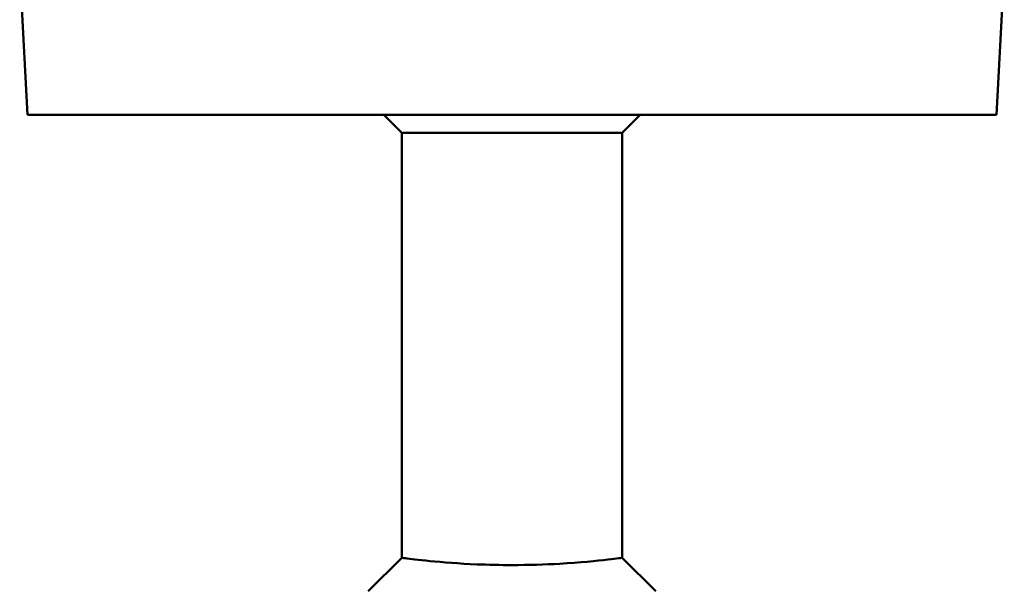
# Model space of a CAD drawing. Header units: millimetres. Extents: x 76 to 376, y 13 to 403.
# Tile 3 of 10: x 185 to 266, y 267 to 314. Entities that reach past the tile are written whole.
import ezdxf

# ---------------------------------------------------------------- set-up
doc = ezdxf.new("R2010")
doc.units = ezdxf.units.MM
doc.layers.add('Visible (ISO)', color=7, linetype='Continuous', lineweight=50)

msp = doc.modelspace()

# ---------------------------------------------------------------- linework, layer by layer
at = {"layer": 'Visible (ISO)'}
for p, q in [((185.925, 305.998), (185.292, 318.075)), ((265.139, 305.998), (265.772, 318.075)), ((265.139, 305.998), (185.925, 305.998)), ((216.532, 304.528), (215.062, 305.998)), ((234.532, 304.528), (236.002, 305.998)), ((234.532, 304.528), (216.532, 304.528)), ((216.532, 269.766), (216.532, 304.528)), ((234.532, 269.766), (234.532, 304.528)), ((213.767, 267.028), (216.532, 269.766)), ((234.532, 269.766), (237.297, 267.028))]:
    msp.add_line(p, q, dxfattribs=at)
for points, knots in [([(225.532, 269.174), (224.562, 269.174), (223.591, 269.195), (221.2, 269.296), (219.861, 269.401), (217.874, 269.596), (217.179, 269.683), (216.629, 269.753), (216.534, 269.765), (216.534, 269.765)], [0, 0, 0, 0, 0.378925, 0.378925, 0.985206, 0.985206, 1.543703, 1.543703, 1.840713, 1.840713, 1.840713, 1.840713]), ([(234.532, 269.766), (234.531, 269.765), (234.128, 269.71), (232.477, 269.521), (231.088, 269.38), (228.23, 269.216), (226.882, 269.174), (225.532, 269.174)], [5.522105, 5.522105, 5.522105, 5.522105, 6.123142, 6.123142, 6.835821, 6.835821, 7.362819, 7.362819, 7.362819, 7.362819])]:
    msp.add_open_spline(points, degree=3, knots=knots, dxfattribs=at)

doc.saveas('drawing.dxf')
